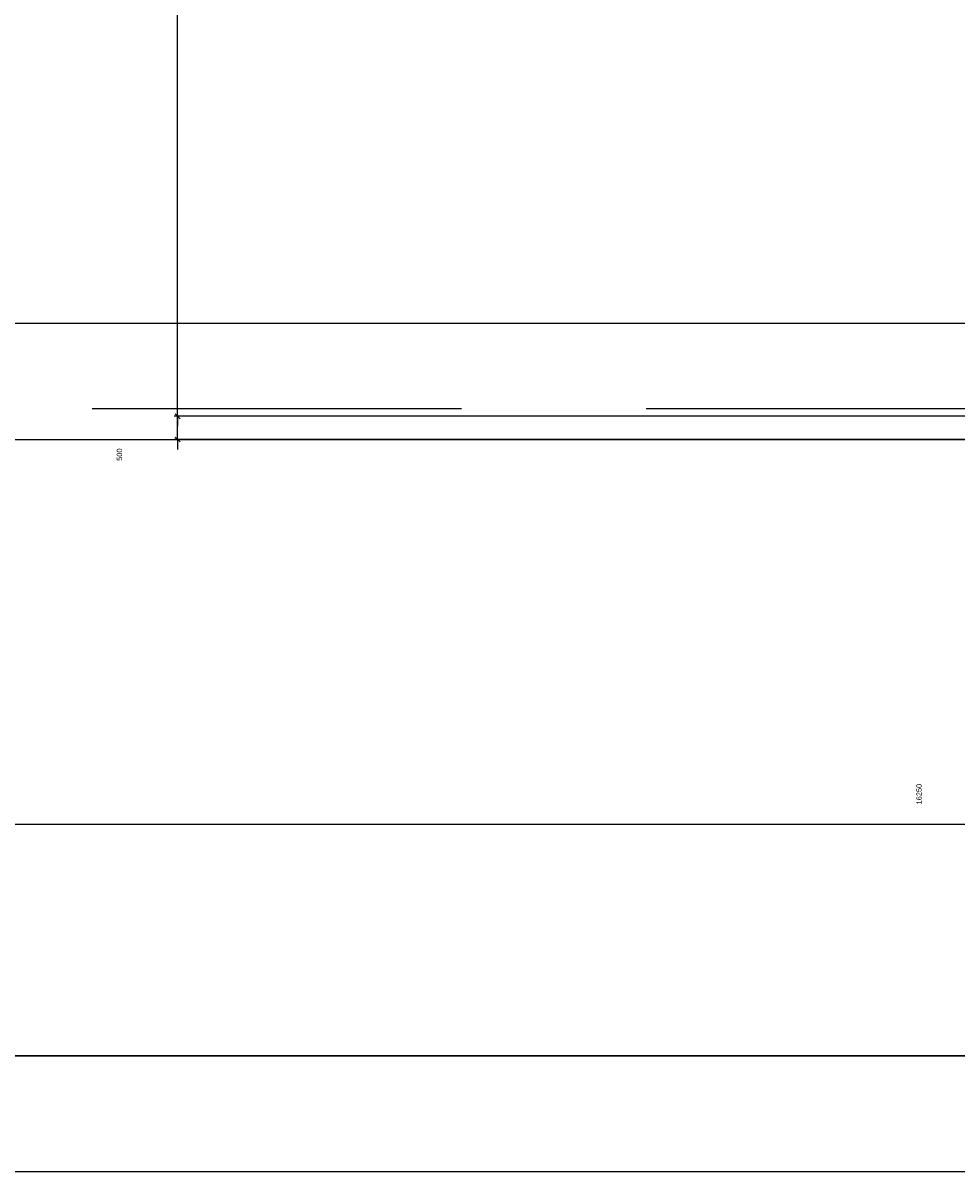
# Model space of a CAD drawing. Header units: millimetres. Extents: x -38031 to 110605, y -30229 to 92226.
# Tile 203 of 256: x 29747 to 30149, y 31443 to 31940. Entities that reach past the tile are written whole.
import ezdxf

# ---------------------------------------------------------------- set-up
doc = ezdxf.new("R2010")
doc.units = ezdxf.units.MM
doc.header["$LTSCALE"] = 50
doc.set_wipeout_variables(frame=1)
doc.linetypes.add('HIDDEN2', pattern=[4.7625, 3.175, -1.5875])
for name, color, linetype in [('AL$1A---_ALGEMEEN', 8, 'Continuous'), ('AT$1A---_TEKST025', 8, 'Continuous'), ('BOUWKUNDIG', 8, 'Continuous'), ('EL6121--', 3, 'Continuous')]:
    doc.layers.add(name, color=color, linetype=linetype)
doc.styles.add('Arial', font='ARIAL.TTF')
doc.styles.get("Standard").update_dxf_attribs({"font": 'iso.shx'})
doc.dimstyles.new('STABICAD', dxfattribs={"dimscale": 100, "dimtxt": 1.8, "dimasz": 2, "dimexe": 0, "dimexo": 2.5, "dimgap": 1.5, "dimtad": 0, "dimdec": 0, "dimrnd": 10, "dimzin": 0, "dimdsep": 46, "dimtxsty": 'Standard', "dimblk1": 'OBLIQUE', "dimblk2": 'OBLIQUE', "dimsah": 1, "dimcen": -3, "dimadec": 0, "dimazin": 0, "dimtfac": 1, "dimtdec": 0, "dimtofl": 0, "dimtmove": 2, "dimatfit": 3, "dimfxl": 0, "dimtvp": 1.055556, "dimtolj": 1, "dimtzin": 0, "dimarcsym": 0})
doc.dimstyles.new('VyA', dxfattribs={"dimtxt": 2.272868, "dimasz": 2.120801, "dimexe": 1.5, "dimexo": 1.59, "dimgap": 0.5, "dimtad": 1, "dimdec": 0, "dimzin": 11, "dimtxsty": 'Arial', "dimblk": 'VW_SLASH', "dimcen": 0, "dimdle": 1, "dimazin": 0, "dimtfac": 0.8, "dimtdec": 0, "dimtix": 1, "dimtmove": 0, "dimatfit": 0, "dimldrblk": 'VW_FILLEDARROW', "dimfxl": 0, "dimfrac": 2, "dimtolj": 1, "dimtzin": 11, "dimarcsym": 0})

# ---------------------------------------------------------------- blocks, each defined once
blk = doc.blocks.new('_Oblique')
at = {"color": 0, "linetype": 'ByBlock', "lineweight": -2}
blk.add_line((-0.5, -0.5), (0.5, 0.5), dxfattribs=at)
blk = doc.blocks.new('Group-49')
at = {"layer": 'AL$1A---_ALGEMEEN', "color": 0}
blk.add_lwpolyline([(-36491, 669.99), (-28180, 669.99), (-28180, 619.99), (-36491, 619.99)], close=True, dxfattribs=at)
blk = doc.blocks.new('VW_SLASH')
at = {"layer": 'AL$1A---_ALGEMEEN', "color": 0, "linetype": 'ByBlock', "lineweight": -2}
blk.add_line((0, 0), (-1, 0), dxfattribs=at)
at = {"layer": 'AL$1A---_ALGEMEEN', "color": 0, "linetype": 'ByBlock', "lineweight": 5}
blk.add_line((0.5, 0.5), (-0.5, -0.5), dxfattribs=at)
blk = doc.blocks.new('*D1032')
at = {"layer": 'AL$1A---_ALGEMEEN', "color": 0, "lineweight": -2}
for p, q in [((-28635.59, 944.99), (-29785.5, 944.99)), ((-29784, 942.87), (-29784, 622.11)), ((-28960.59, 619.99), (-29785.5, 619.99))]:
    blk.add_line(p, q, dxfattribs=at)
at = {"layer": 'AL$1A---_ALGEMEEN', "color": 0, "lineweight": -2, "xscale": 2.12080078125, "yscale": 2.12080078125, "zscale": 2.12080078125}
for p, rotation in [((-29784, 944.99), 90), ((-29784, 619.99), 270)]:
    blk.add_blockref('VW_SLASH', p, dxfattribs=dict(at, rotation=rotation))
at = {"layer": 'AT$1A---_TEKST025', "insert": (-29810.16, 782.49), "char_height": 2.273, "attachment_point": 5, "rotation": 90, "style": 'Arial'}
blk.add_mtext('\\A1;16250', dxfattribs=at)
blk = doc.blocks.new('VW_FILLEDARROW')
at = {"layer": 'AL$1A---_ALGEMEEN', "color": 0, "lineweight": -2}
blk.add_solid([(0, 0), (0.47, 0.47), (0.47, -0.47)], dxfattribs=at)
blk = doc.blocks.new('*D1033')
at = {"layer": 'AL$1A---_ALGEMEEN', "color": 0, "lineweight": -2}
for p, q in [((-30129, 1187.11), (-30129, 1189.23)), ((-29369.59, 1184.99), (-30130.5, 1184.99)), ((-30129, 944.99), (-30129, 1184.99)), ((-29369.59, 944.99), (-30130.5, 944.99)), ((-30129, 942.87), (-30129, 940.75))]:
    blk.add_line(p, q, dxfattribs=at)
at = {"layer": 'AL$1A---_ALGEMEEN', "color": 0, "lineweight": -2, "xscale": 2.12080078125, "yscale": 2.12080078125, "zscale": 2.12080078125}
for p, rotation in [((-30129, 1184.99), 270), ((-30129, 944.99), 90)]:
    blk.add_blockref('VW_SLASH', p, dxfattribs=dict(at, rotation=rotation))
at = {"layer": 'AT$1A---_TEKST025', "insert": (-30154, 1184.99), "char_height": 2.273, "attachment_point": 5, "rotation": 90, "style": 'Arial'}
blk.add_mtext('\\A1;12000', dxfattribs=at)
blk = doc.blocks.new('*D1034')
at = {"layer": 'AL$1A---_ALGEMEEN', "color": 0, "lineweight": -2}
for p, q in [((-30129, 947.11), (-30129, 949.23)), ((-29369.59, 944.99), (-30130.5, 944.99)), ((-30129, 934.99), (-30129, 944.99)), ((-29445.59, 934.99), (-30130.5, 934.99)), ((-30129, 932.87), (-30129, 930.75))]:
    blk.add_line(p, q, dxfattribs=at)
at = {"layer": 'AL$1A---_ALGEMEEN', "color": 0, "lineweight": -2, "xscale": 2.12080078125, "yscale": 2.12080078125, "zscale": 2.12080078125}
for p, rotation in [((-30129, 944.99), 270), ((-30129, 934.99), 90)]:
    blk.add_blockref('VW_SLASH', p, dxfattribs=dict(at, rotation=rotation))
at = {"layer": 'AT$1A---_TEKST025', "insert": (-30154, 928.49), "char_height": 2.273, "attachment_point": 5, "rotation": 90, "style": 'Arial'}
blk.add_mtext('\\A1;500', dxfattribs=at)
blk = doc.blocks.new('Group-70')
at = {"layer": 'AL$1A---_ALGEMEEN', "color": 0}
blk.add_line((-31961, 984.99), (12959, 984.99), dxfattribs=at)
blk = doc.blocks.new('Group-71')
at = {"color": 0}
for points in [[(13009, 934.992), (13009, 1497.5), (12759, 1497.5), (12759, 1184.992), (-31761, 1184.992), (-31761, 11507.492), (-32011, 11507.492), (-32011, 934.992)], [(-27941, 769.499), (-27941, -2675.008), (-32297.166, -2675.008), (-32297.166, -2630.008), (-28180, -2630.008), (-28180, 669.992), (-32297.166, 669.992), (-32297.166, 848.992), (-32251, 848.992), (-32251, 769.499)]]:
    blk.add_wipeout(points, dxfattribs=at).dxf.layer = 'AL$1A---_ALGEMEEN'
at = {"layer": 'AL$1A---_ALGEMEEN', "color": 0}
blk.add_lwpolyline([(13009, 934.992), (13009, 1497.5), (12759, 1497.5), (12759, 1184.992), (-31761, 1184.992), (-31761, 11507.492), (-32011, 11507.492), (-32011, 934.992)], close=True, dxfattribs=at)
at = {"layer": 'AL$1A---_ALGEMEEN', "color": 0, "flags": 128}
for points in [[(-36501, 848.992), (-32251, 848.992), (-32251, 769.499), (-27941, 769.499), (-27941, -2675.008), (-36501, -2675.008)], [(-28180, -2630.008), (-28180, 669.992), (-36431, 669.992), (-36431, -2630.008)]]:
    blk.add_lwpolyline(points, close=True, dxfattribs=at)
at = {"layer": 'AL$1A---_ALGEMEEN', "color": 0}
blk.add_blockref('Group-70', (0, 0), dxfattribs=at)
for base, p1, p2, override, picture, middle in [((-30129, 1184.992), (-29368, 944.992), (-29368, 1184.992), {"dimtxt": 2.272868, "dimgap": 25, "dimlfac": 50, "dimpost": '<>', "dimtxsty": 'Arial', "dimtmove": 2}, '*D1033', (-30154, 1184.992)), ((-30129, 944.992), (-29444, 934.992), (-29368, 944.992), {"dimtxt": 2.272868, "dimgap": 25, "dimlfac": 50, "dimpost": '<>', "dimtxsty": 'Arial', "dimtix": 0, "dimtmove": 2}, '*D1034', (-30154, 928.492))]:
    dim = blk.add_linear_dim(base=base, p1=p1, p2=p2, angle=90, dimstyle='VyA', override=override, dxfattribs=at)
    dim.commit()
    dim.dimension.update_dxf_attribs({"geometry": picture, "text_midpoint": middle, "dimtype": 128})
blk.add_blockref('Group-49', (0, 0), dxfattribs=at)
dim = blk.add_linear_dim(base=(-29784, 619.992), p1=(-28634, 944.992), p2=(-28959, 619.992), angle=90, dimstyle='VyA', override={"dimtxt": 2.272868, "dimgap": 25, "dimlfac": 50, "dimpost": '<>', "dimtxsty": 'Arial', "dimtmove": 2}, dxfattribs=at)
dim.commit()
dim.dimension.update_dxf_attribs({"geometry": '*D1032', "text_midpoint": (-29810.16, 782.492)})
blk = doc.blocks.new('200254 W 211 30-06-2008')
at = {"layer": 'AL$1A---_ALGEMEEN', "xscale": 0.01999999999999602, "yscale": 0.02000000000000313, "zscale": 0.02}
blk.add_blockref('Group-71', (20233.6004, 3632.4558), dxfattribs=at)

msp = doc.modelspace()

# ---------------------------------------------------------------- block references
at = {"layer": 'BOUWKUNDIG', "xscale": 50, "yscale": 50, "zscale": 50}
msp.add_blockref('200254 W 211 30-06-2008', (-951737.46, -150797.26), dxfattribs=at)

# ---------------------------------------------------------------- next in the draw order: linework, layer by layer
at = {"layer": 'EL6121--', "color": 5, "linetype": 'HIDDEN2'}
msp.add_line((28110, 31773.89), (73119.41, 31773.89), dxfattribs=at)

# ---------------------------------------------------------------- next in the draw order: leaders
at = {"layer": 'EL6121--', "color": 2}
msp.add_leader([(28127.97, 31793.02), (28481.08, 31990.19), (30562.97, 31990.19)], dimstyle='STABICAD', override={"dimscale": 50, "dimgap": 1.5, "dimtad": 0}, dxfattribs=at)

doc.saveas('drawing.dxf')
